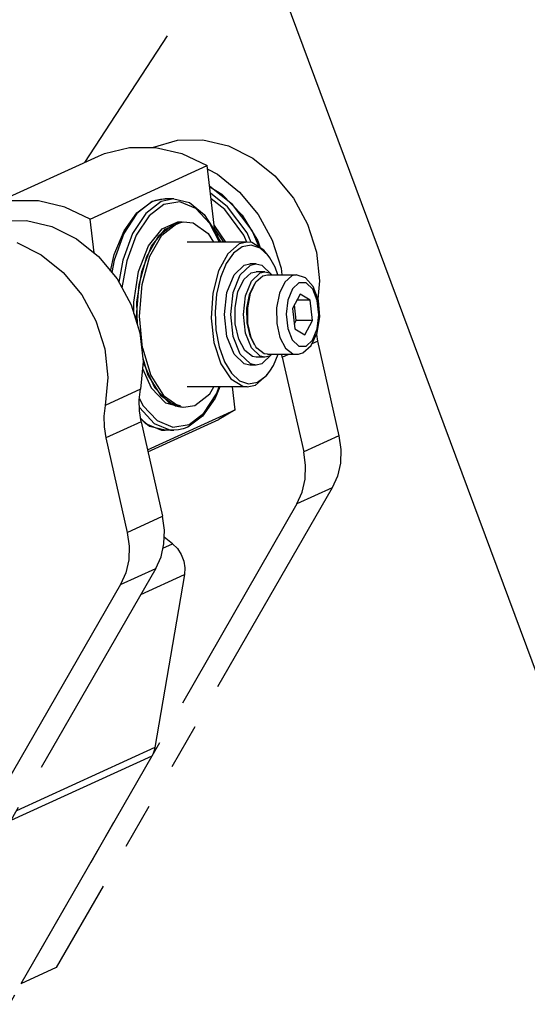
# Model space of a CAD drawing. Header units: millimetres. Extents: x 0 to 7560, y 0 to 5346.
# Tile 146 of 242: x 4201 to 4236, y 2727 to 2795. Entities that reach past the tile are written whole.
import ezdxf

# ---------------------------------------------------------------- set-up
doc = ezdxf.new("R2010")
doc.units = ezdxf.units.MM
doc.linetypes.add('PHANTOM2', pattern=[31.75, 15.875, -3.175, 3.175, -3.175, 3.175, -3.175])
for name, color, linetype in [('DUMMY_BOLT_M3_8_SWPW_PBL233', 7, 'Continuous'), ('M2002401_PBL216', 7, 'Continuous'), ('M2002501_PBL211', 7, 'Continuous'), ('M2200805_PBL185', 7, 'Continuous'), ('M2302201_PBL222', 7, 'Continuous'), ('M2302401_PBL214', 7, 'Continuous'), ('M2302601_PBL217', 7, 'Continuous'), ('M2310102_PBL256', 7, 'Continuous'), ('MISUMI_BD-13_PBL223', 7, 'Continuous'), ('MISUMI_BD-13_PBL240', 7, 'Continuous'), ('MISUMI_BD-13_PBL260', 7, 'Continuous'), ('MISUMI_BD-13_PBL264', 7, 'Continuous'), ('NSK_F687ZZ1_PBL212', 7, 'Continuous'), ('NSK_F687ZZ1_PBL261', 7, 'Continuous')]:
    doc.layers.add(name, color=color, linetype=linetype)

# ---------------------------------------------------------------- blocks, each defined once
blk = doc.blocks.new('A$C86968656')
at = {"layer": 'M2310102_PBL256', "color": 7}
blk.add_line((-299.115, 859.971), (-29.119, 133.666), dxfattribs=at)
blk = doc.blocks.new('A$C3d15c314')
at = {"layer": 'DUMMY_BOLT_M3_8_SWPW_PBL233', "color": 6, "linetype": 'PHANTOM2'}
for p, q in [((522.928, 922.029), (523.63, 922.705)), ((523.361, 922.029), (524.063, 922.705)), ((523.63, 922.705), (524.01, 922.793)), ((524.452, 922.793), (524.019, 922.793)), ((524.063, 922.705), (524.443, 922.793)), ((524.443, 922.793), (524.841, 922.706)), ((524.841, 922.706), (525.53, 922.043)), ((522.443, 920.811), (522.928, 922.029)), ((522.876, 920.811), (523.361, 922.029)), ((523.203, 920.862), (523.599, 921.699)), ((523.599, 921.699), (524.124, 922.169)), ((524.124, 922.169), (524.447, 922.243)), ((524.139, 921.599), (524.73, 922.169)), ((524.438, 921.539), (524.926, 921.974)), ((525.059, 922.243), (524.452, 922.243)), ((524.73, 922.169), (525.05, 922.243)), ((524.926, 921.974), (525.232, 922.043)), ((525.05, 922.243), (525.387, 922.169)), ((525.232, 922.043), (527.224, 922.043)), ((525.387, 922.169), (525.518, 922.043)), ((526.917, 921.974), (526.428, 921.536)), ((527.224, 922.043), (526.917, 921.974)), ((527.869, 921.835), (527.224, 922.043)), ((528.406, 921.222), (527.869, 921.835)), ((523.73, 920.573), (524.139, 921.599)), ((524.323, 921.375), (523.979, 920.649)), ((524.067, 920.755), (524.438, 921.539)), ((526.428, 921.536), (526.059, 920.756)), ((526.964, 921.066), (526.648, 920.288)), ((527.406, 921.487), (526.964, 921.066)), ((527.909, 921.486), (527.406, 921.487)), ((528.362, 921.046), (527.909, 921.486)), ((528.674, 920.256), (528.362, 921.046)), ((528.754, 920.249), (528.406, 921.222)), ((522.269, 919.292), (522.443, 920.811)), ((522.702, 919.292), (522.876, 920.811)), ((522.998, 919.787), (523.203, 920.862)), ((523.584, 919.293), (523.73, 920.573)), ((523.979, 920.649), (523.802, 919.72)), ((523.876, 919.753), (524.067, 920.755)), ((526.059, 920.756), (525.868, 919.753)), ((526.648, 920.288), (526.532, 919.312)), ((527.496, 920.7), (526.967, 919.718)), ((528.186, 920.275), (527.267, 920.275)), ((528.186, 920.275), (527.496, 920.7)), ((528.346, 918.868), (528.186, 920.275)), ((528.782, 919.275), (528.674, 920.256)), ((523.014, 918.636), (522.998, 919.787)), ((523.802, 919.72), (523.816, 918.725)), ((523.891, 918.681), (523.876, 919.753)), ((525.868, 919.753), (525.883, 918.681)), ((526.967, 919.718), (527.128, 918.311)), ((527.221, 918.868), (527.096, 919.958)), ((528.846, 919.131), (528.754, 920.249)), ((522.443, 917.774), (522.269, 919.292)), ((522.876, 917.774), (522.702, 919.292)), ((523.73, 918.013), (523.584, 919.293)), ((526.532, 919.312), (526.64, 918.33)), ((528.666, 918.299), (528.782, 919.275)), ((528.678, 918.029), (528.846, 919.131)), ((523.25, 917.586), (523.014, 918.636)), ((523.816, 918.725), (524.019, 917.817)), ((524.111, 917.702), (523.891, 918.681)), ((525.883, 918.681), (526.102, 917.701)), ((526.64, 918.33), (526.951, 917.54)), ((527.092, 918.628), (527.221, 918.868)), ((527.128, 918.311), (527.817, 917.886)), ((528.346, 918.868), (527.221, 918.868)), ((527.817, 917.886), (528.346, 918.868)), ((528.35, 917.521), (528.666, 918.299)), ((522.929, 916.556), (522.443, 917.774)), ((523.362, 916.556), (522.876, 917.774)), ((523.668, 916.795), (523.25, 917.586)), ((524.139, 916.986), (523.73, 918.013)), ((524.019, 917.817), (524.322, 917.212)), ((524.438, 917.048), (524.111, 917.702)), ((526.102, 917.701), (526.492, 916.964)), ((526.951, 917.54), (527.404, 917.101)), ((528.262, 917.14), (528.678, 918.029)), ((524.731, 916.417), (524.139, 916.986)), ((524.5, 916.965), (524.438, 917.048)), ((525.002, 916.582), (524.5, 916.965)), ((526.492, 916.964), (526.994, 916.582)), ((527.404, 917.101), (527.907, 917.1)), ((527.682, 916.645), (528.262, 917.14)), ((527.907, 917.1), (528.35, 917.521)), ((523.63, 915.881), (522.929, 916.556)), ((524.063, 915.881), (523.362, 916.556)), ((524.206, 916.385), (523.668, 916.795)), ((524.458, 916.343), (524.206, 916.385)), ((525.059, 916.343), (524.452, 916.343)), ((525.067, 916.343), (524.731, 916.417)), ((525.529, 916.543), (524.842, 915.881)), ((525.232, 916.543), (525.002, 916.582)), ((525.387, 916.417), (525.067, 916.343)), ((525.232, 916.543), (527.224, 916.543)), ((525.518, 916.543), (525.387, 916.417)), ((526.994, 916.582), (527.224, 916.543)), ((527.224, 916.543), (527.377, 916.554)), ((527.377, 916.554), (527.53, 916.588)), ((527.53, 916.588), (527.682, 916.645)), ((524.029, 915.793), (523.63, 915.881)), ((524.452, 915.793), (524.019, 915.793)), ((524.462, 915.793), (524.063, 915.881)), ((524.842, 915.881), (524.462, 915.793))]:
    blk.add_line(p, q, dxfattribs=at)
at = {"layer": 'M2002401_PBL216', "color": 6, "linetype": 'PHANTOM2'}
for p, q in [((513.982, 930.414), (515.704, 930.837)), ((515.704, 930.837), (517.514, 930.837)), ((517.514, 930.837), (519.333, 930.414)), ((505.469, 926.54), (513.56, 930.237)), ((513.558, 930.236), (513.982, 930.414)), ((519.333, 930.414), (521.082, 929.584)), ((512.99, 925.887), (521.082, 929.584)), ((521.596, 925.081), (521.082, 929.584)), ((509.422, 927.14), (507.612, 927.14)), ((511.241, 926.717), (509.422, 927.14)), ((512.99, 925.887), (511.241, 926.717)), ((513.257, 923.551), (512.99, 925.887)), ((523.011, 912.699), (522.829, 914.293)), ((516.956, 909.933), (523.011, 912.699)), ((523.011, 912.699), (521.875, 912.047)), ((516.983, 909.812), (521.872, 912.046))]:
    blk.add_line(p, q, dxfattribs=at)
at = {"layer": 'M2002501_PBL211', "color": 6, "linetype": 'PHANTOM2'}
for p, q in [((523.846, 924.293), (519.689, 924.293)), ((523.289, 924.168), (522.49, 923.493)), ((523.485, 923.973), (522.897, 923.536)), ((523.846, 924.293), (523.289, 924.168)), ((524.109, 924.09), (523.485, 923.973)), ((524.156, 924.255), (523.846, 924.293)), ((524.726, 923.88), (524.109, 924.09)), ((524.986, 923.744), (524.156, 924.255)), ((525.296, 923.358), (524.726, 923.88)), ((525.29, 923.376), (524.986, 923.744)), ((522.49, 923.493), (521.853, 922.312)), ((522.897, 923.536), (522.387, 922.811)), ((525.405, 923.212), (525.296, 923.358)), ((525.778, 922.559), (525.405, 923.212)), ((521.853, 922.312), (521.457, 920.767)), ((522.387, 922.811), (521.987, 921.847)), ((525.961, 922.043), (525.778, 922.559)), ((521.987, 921.847), (521.726, 920.707)), ((521.457, 920.767), (521.349, 919.043)), ((521.726, 920.707), (521.621, 919.471)), ((521.349, 919.043), (521.543, 917.35)), ((521.621, 919.471), (521.68, 918.224)), ((521.68, 918.224), (521.898, 917.05)), ((521.543, 917.35), (522.014, 915.891)), ((521.898, 917.05), (522.26, 916.028)), ((525.652, 915.775), (525.97, 916.543)), ((522.014, 915.891), (522.707, 914.843)), ((522.26, 916.028), (522.743, 915.228)), ((525.405, 915.374), (525.652, 915.775)), ((522.707, 914.843), (523.536, 914.332)), ((522.743, 915.228), (523.312, 914.706)), ((524.403, 914.419), (525.202, 915.093)), ((524.554, 914.614), (525.142, 915.05)), ((525.142, 915.05), (525.405, 915.374)), ((525.202, 915.093), (525.29, 915.211)), ((523.846, 914.293), (519.689, 914.293)), ((523.312, 914.706), (523.93, 914.496)), ((523.536, 914.332), (523.846, 914.293)), ((523.846, 914.293), (524.403, 914.419)), ((523.93, 914.496), (524.554, 914.614))]:
    blk.add_line(p, q, dxfattribs=at)
at = {"layer": 'M2200805_PBL185', "color": 6, "linetype": 'PHANTOM2'}
blk.add_line((587.953, 1044.742), (512.589, 929.793), dxfattribs=at)
at = {"layer": 'M2302201_PBL222', "color": 6, "linetype": 'PHANTOM2'}
for p, q in [((517.301, 930.837), (519.013, 931.339)), ((519.013, 931.339), (520.772, 931.363)), ((520.772, 931.363), (522.541, 930.941)), ((522.541, 930.941), (524.231, 930.095)), ((524.231, 930.095), (525.755, 928.867)), ((521.112, 929.323), (521.794, 928.981)), ((521.794, 928.981), (523.318, 927.754)), ((525.755, 928.867), (527.035, 927.321)), ((523.318, 927.754), (524.598, 926.208)), ((527.035, 927.321), (528.006, 925.536)), ((524.598, 926.208), (525.569, 924.422)), ((528.006, 925.536), (528.618, 923.602)), ((525.569, 924.422), (526.181, 922.488)), ((528.618, 923.602), (528.84, 921.619)), ((526.181, 922.488), (526.231, 922.043)), ((528.84, 921.619), (528.721, 920.34)), ((528.627, 917.921), (528.701, 917.45)), ((528.327, 917.279), (528.701, 917.45)), ((528.701, 917.45), (530.178, 910.92)), ((526.264, 916.336), (526.232, 916.543)), ((526.264, 916.336), (526.716, 916.543)), ((526.264, 916.336), (527.741, 909.806)), ((530.178, 910.92), (527.741, 909.806)), ((530.178, 910.92), (530.31, 909.964)), ((527.873, 908.851), (527.741, 909.806)), ((530.31, 909.964), (530.275, 909.022)), ((527.838, 907.909), (527.873, 908.851)), ((530.275, 909.022), (530.074, 908.13)), ((530.074, 908.13), (529.714, 907.321)), ((527.636, 907.016), (527.838, 907.909)), ((529.714, 907.321), (510.648, 874.178)), ((529.714, 907.321), (527.277, 906.208)), ((527.277, 906.208), (527.636, 907.016)), ((527.277, 906.208), (508.211, 873.064)), ((510.648, 874.178), (508.211, 873.064))]:
    blk.add_line(p, q, dxfattribs=at)
at = {"layer": 'M2302401_PBL214', "color": 6, "linetype": 'PHANTOM2'}
for p, q in [((506.827, 925.771), (508.586, 925.795)), ((508.586, 925.795), (510.355, 925.373)), ((510.355, 925.373), (512.045, 924.527)), ((512.045, 924.527), (513.569, 923.299)), ((507.918, 924.26), (509.608, 923.413)), ((509.608, 923.413), (511.132, 922.186)), ((513.569, 923.299), (514.849, 921.753)), ((511.132, 922.186), (512.412, 920.64)), ((514.849, 921.753), (515.82, 919.968)), ((512.412, 920.64), (513.383, 918.854)), ((515.82, 919.968), (516.432, 918.034)), ((513.383, 918.854), (513.995, 916.921)), ((516.432, 918.034), (516.654, 916.051)), ((513.995, 916.921), (514.217, 914.938)), ((516.654, 916.051), (516.475, 914.126)), ((514.217, 914.938), (514.038, 913.012)), ((516.475, 914.126), (514.038, 913.012)), ((516.383, 913.394), (516.475, 914.126)), ((514.038, 913.012), (513.946, 912.28)), ((516.397, 912.64), (516.383, 913.394)), ((513.946, 912.28), (513.959, 911.526)), ((516.515, 911.882), (516.397, 912.64)), ((513.959, 911.526), (514.078, 910.769)), ((516.515, 911.882), (514.078, 910.769)), ((516.515, 911.882), (517.992, 905.352)), ((514.078, 910.769), (515.555, 904.238)), ((515.555, 904.238), (517.992, 905.352)), ((518.124, 904.397), (517.992, 905.352)), ((515.555, 904.238), (515.687, 903.283)), ((518.089, 903.455), (518.124, 904.397)), ((515.687, 903.283), (515.652, 902.341)), ((517.888, 902.562), (518.089, 903.455)), ((515.652, 902.341), (515.45, 901.449)), ((517.528, 901.754), (517.888, 902.562)), ((517.528, 901.754), (498.462, 868.61)), ((515.091, 900.64), (517.528, 901.754)), ((515.45, 901.449), (515.091, 900.64)), ((515.091, 900.64), (496.025, 867.497))]:
    blk.add_line(p, q, dxfattribs=at)
at = {"layer": 'M2302601_PBL217', "color": 6, "linetype": 'PHANTOM2'}
for p, q in [((518.022, 903.16), (518.679, 903.46)), ((518.679, 903.46), (518.106, 903.915)), ((518.679, 903.46), (519.017, 903.125)), ((519.017, 903.125), (519.282, 902.718)), ((519.282, 902.718), (519.459, 902.264)), ((519.459, 902.264), (519.536, 901.79)), ((516.485, 899.941), (519.511, 901.323)), ((519.511, 901.323), (517.465, 889.382)), ((519.536, 901.79), (519.511, 901.323)), ((517.465, 889.382), (507.896, 885.01)), ((517.346, 888.97), (517.253, 888.783)), ((517.417, 889.17), (517.346, 888.97)), ((517.465, 889.382), (517.417, 889.17)), ((517.253, 888.783), (500.901, 860.357)), ((517.253, 888.783), (507.504, 884.329))]:
    blk.add_line(p, q, dxfattribs=at)
at = {"layer": 'MISUMI_BD-13_PBL223', "color": 6, "linetype": 'PHANTOM2'}
for p, q in [((517.015, 924.024), (517.954, 925.213)), ((517.238, 924.007), (518.174, 925.192)), ((517.954, 925.213), (519.04, 925.688)), ((518.174, 925.192), (519.224, 925.651)), ((519.04, 925.688), (519.337, 925.684)), ((516.336, 922.264), (517.015, 924.024)), ((516.562, 922.254), (517.238, 924.007)), ((515.999, 920.146), (516.336, 922.264)), ((516.226, 920.143), (516.562, 922.254)), ((516.015, 919.351), (515.999, 920.146)), ((516.258, 918.585), (516.226, 920.143)), ((516.608, 915.559), (517.215, 914.227)), ((516.65, 916.087), (516.692, 915.881)), ((516.692, 915.881), (517.438, 914.244)), ((517.215, 914.227), (518.2, 913.195)), ((517.438, 914.244), (518.419, 913.216)), ((518.2, 913.195), (519.337, 912.902)), ((518.419, 913.216), (519.24, 913.005))]:
    blk.add_line(p, q, dxfattribs=at)
at = {"layer": 'MISUMI_BD-13_PBL240', "color": 6, "linetype": 'PHANTOM2'}
for p, q in [((517.739, 924.754), (518.772, 925.551)), ((517.949, 924.773), (518.985, 925.573)), ((518.772, 925.551), (519.22, 925.662)), ((518.985, 925.573), (519.435, 925.684)), ((519.435, 925.684), (520.097, 925.616)), ((520.097, 925.616), (521.148, 924.896)), ((516.904, 923.298), (517.739, 924.754)), ((517.111, 923.312), (517.949, 924.773)), ((521.148, 924.896), (521.522, 924.293)), ((516.369, 921.358), (516.904, 923.298)), ((516.574, 921.366), (517.111, 923.312)), ((516.198, 919.17), (516.369, 921.358)), ((516.402, 919.17), (516.574, 921.366)), ((516.254, 918.596), (516.198, 919.17)), ((516.616, 916.989), (516.402, 919.17)), ((516.616, 916.989), (517.191, 915.086)), ((516.629, 916.277), (516.983, 915.1)), ((516.983, 915.1), (517.845, 913.71)), ((517.191, 915.086), (518.055, 913.69)), ((521.255, 913.813), (521.53, 914.293)), ((517.845, 913.71), (518.893, 912.992)), ((518.055, 913.69), (519.107, 912.97)), ((520.218, 913.013), (521.255, 913.813)), ((518.893, 912.992), (519.22, 912.924)), ((519.107, 912.97), (519.435, 912.902)), ((519.435, 912.902), (520.218, 913.013))]:
    blk.add_line(p, q, dxfattribs=at)
at = {"layer": 'MISUMI_BD-13_PBL260', "color": 6, "linetype": 'PHANTOM2'}
for p, q in [((521.581, 925.217), (522.203, 924.293)), ((521.618, 924.893), (522.022, 924.293))]:
    blk.add_line(p, q, dxfattribs=at)
at = {"layer": 'MISUMI_BD-13_PBL264', "color": 6, "linetype": 'PHANTOM2'}
for p, q in [((521.588, 925.442), (521.552, 925.471)), ((522.362, 924.293), (521.588, 925.442))]:
    blk.add_line(p, q, dxfattribs=at)
at = {"layer": 'NSK_F687ZZ1_PBL212', "color": 6, "linetype": 'PHANTOM2'}
for p, q in [((516.205, 926.326), (517.222, 927.079)), ((517.283, 927.092), (516.22, 926.274)), ((517.889, 927.092), (516.827, 926.274)), ((517.222, 927.079), (517.538, 927.198)), ((518.174, 927.293), (517.283, 927.092)), ((517.538, 927.198), (517.855, 927.27)), ((517.855, 927.27), (518.174, 927.293)), ((518.78, 927.293), (517.889, 927.092)), ((519.194, 927.078), (518.085, 926.897)), ((518.78, 927.293), (518.174, 927.293)), ((518.78, 927.293), (519.853, 927.02)), ((520.285, 926.625), (519.194, 927.078)), ((518.085, 926.897), (517.062, 926.115)), ((519.853, 927.02), (520.86, 926.203)), ((521.266, 925.573), (520.285, 926.625)), ((516.22, 926.274), (515.316, 924.891)), ((515.329, 925.076), (516.205, 926.326)), ((516.827, 926.274), (515.922, 924.891)), ((517.062, 926.115), (516.178, 924.773)), ((520.86, 926.203), (521.717, 924.897)), ((514.658, 923.428), (515.329, 925.076)), ((521.916, 924.293), (521.266, 925.573)), ((515.316, 924.891), (514.643, 923.054)), ((515.922, 924.891), (515.249, 923.054)), ((516.178, 924.773), (515.519, 922.99)), ((521.717, 924.897), (521.947, 924.293)), ((514.406, 922.289), (514.658, 923.428)), ((514.643, 923.054), (514.487, 922.191)), ((515.249, 923.054), (514.973, 921.525)), ((515.519, 922.99), (515.181, 921.144)), ((521.944, 914.293), (521.625, 913.51)), ((521.729, 913.814), (521.906, 914.293)), ((516.396, 913.494), (516.64, 913.013)), ((521.625, 913.51), (520.748, 912.26)), ((520.844, 912.471), (521.729, 913.814)), ((516.392, 912.886), (516.416, 912.839)), ((516.416, 912.839), (517.421, 911.769)), ((516.64, 913.013), (517.622, 911.962)), ((516.476, 912.129), (516.815, 911.769)), ((520.748, 912.26), (519.732, 911.507)), ((519.822, 911.689), (520.844, 912.471)), ((517.101, 911.566), (516.487, 912.064)), ((516.815, 911.769), (517.93, 911.308)), ((518.174, 911.293), (517.101, 911.566)), ((517.421, 911.769), (518.536, 911.308)), ((517.622, 911.962), (518.712, 911.508)), ((518.712, 911.508), (519.822, 911.689)), ((519.732, 911.507), (519.416, 911.388)), ((517.93, 911.308), (518.174, 911.293)), ((518.78, 911.293), (518.174, 911.293)), ((518.536, 911.308), (518.78, 911.293)), ((519.098, 911.317), (518.78, 911.293)), ((519.416, 911.388), (519.098, 911.317))]:
    blk.add_line(p, q, dxfattribs=at)
at = {"layer": 'NSK_F687ZZ1_PBL261', "color": 6, "linetype": 'PHANTOM2'}
for p, q in [((522.812, 926.894), (521.247, 928.137)), ((521.25, 928.116), (522.076, 927.6)), ((522.471, 926.738), (521.301, 927.667)), ((522.288, 926.534), (521.344, 927.289)), ((522.076, 927.6), (523.496, 926.151)), ((523.607, 924.773), (522.288, 926.534)), ((523.83, 924.938), (522.471, 926.738)), ((524.172, 925.094), (522.812, 926.894)), ((523.496, 926.151), (524.576, 924.388)), ((524.665, 923.941), (524.172, 925.094)), ((523.816, 924.28), (523.607, 924.773)), ((524.121, 924.259), (523.83, 924.938)), ((524.576, 924.388), (524.746, 923.891))]:
    blk.add_line(p, q, dxfattribs=at)

msp = doc.modelspace()

# ---------------------------------------------------------------- block references
at = {"ltscale": 0.3}
for name, p in [('A$C86968656', (4492.687, 2005.505)), ('A$C3d15c314', (3692.687, 1855.505))]:
    msp.add_blockref(name, p, dxfattribs=at)

doc.saveas('drawing.dxf')
